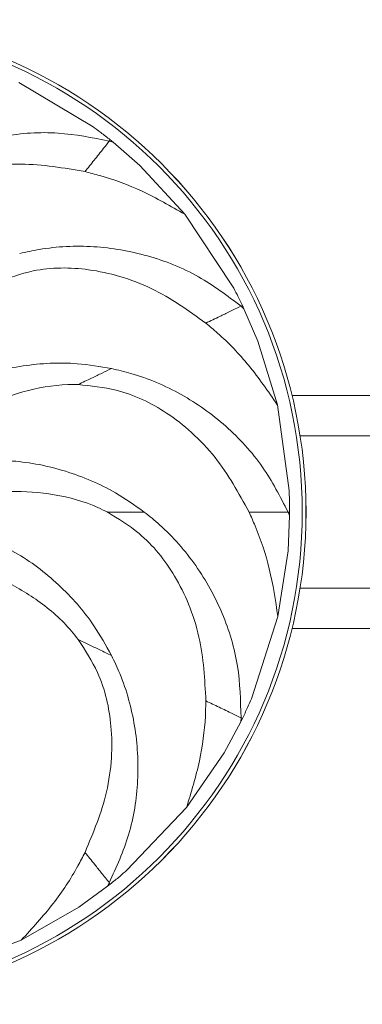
# Model space of a CAD drawing. Header units: millimetres. Extents: x -453 to 1924, y -67 to 428.
# Tile 23 of 88: x -75 to -56, y 373 to 428. Entities that reach past the tile are written whole.
import ezdxf

# ---------------------------------------------------------------- set-up
doc = ezdxf.new("R2010")
doc.units = ezdxf.units.MM

# ---------------------------------------------------------------- blocks, each defined once
blk = doc.blocks.new('Drawing View1')
at = {"color": 7, "linetype": 'Continuous', "lineweight": 18}
for p, q in [((15.587, 48.942), (11.449, 51.405)), ((16.495, 48.143), (16.549, 48.21)), ((16.705, 48.085), (16.495, 48.143)), ((16.705, 48.085), (16.549, 48.21)), ((16.705, 48.085), (18.187, 46.793)), ((20.705, 44.066), (18.187, 46.793)), ((23.365, 40.052), (20.705, 44.066)), ((23.914, 38.975), (23.836, 38.937)), ((24, 38.794), (23.836, 38.937)), ((24, 38.794), (23.914, 38.975)), ((24, 38.794), (24.775, 36.987)), ((25.86, 33.438), (24.775, 36.987)), ((173.322, 33.958), (26.678, 33.958)), ((26.516, 28.666), (25.861, 33.438)), ((27.127, 31.708), (172.873, 31.708)), ((26.542, 27.258), (26.456, 25.294)), ((26.457, 27.458), (26.543, 27.458)), ((26.542, 27.258), (26.457, 27.458)), ((26.542, 27.258), (26.543, 27.458)), ((25.894, 21.625), (26.456, 25.294)), ((27.127, 23.208), (172.873, 23.208)), ((24.414, 17.042), (25.894, 21.625)), ((26.678, 20.958), (173.322, 20.958)), ((23.827, 15.762), (23.836, 15.979)), ((23.827, 15.762), (23.914, 15.941)), ((23.836, 15.979), (23.914, 15.941)), ((23.827, 15.762), (22.897, 14.029)), ((20.799, 10.968), (22.897, 14.029)), ((17.477, 7.481), (20.799, 10.968)), ((16.393, 6.582), (16.495, 6.773)), ((16.393, 6.582), (16.549, 6.706)), ((16.549, 6.706), (16.495, 6.773)), ((16.393, 6.582), (14.803, 5.424)), ((11.584, 3.577), (14.803, 5.424)), ((7.078, 1.876), (11.585, 3.576))]:
    blk.add_line(p, q, dxfattribs=at)
for radius in [27.458, 27.457, 27.249]:
    blk.add_circle((0, 27.458), radius, dxfattribs=at)
for points, knots in [([(16.549, 48.21), (16.372, 48.35), (16.055, 48.599), (15.731, 48.837), (15.588, 48.942)], [0, 0, 0, 0, 0.559723, 1, 1, 1, 1]), ([(16.495, 48.143), (15.548, 48.333), (13.581, 48.729), (10.563, 48.512), (7.618, 47.67), (5.484, 46.52), (4.396, 45.667), (4.104, 45.438)], [0, 0, 0, 0, 0.216499, 0.449182, 0.681899, 0.914652, 1, 1, 1, 1]), ([(16.495, 48.143), (16.388, 48.007), (16.075, 47.615), (15.653, 47.086), (15.309, 46.654), (15.138, 46.441)], [0, 0, 0, 0, 0.209595, 0.608385, 1, 1, 1, 1]), ([(15.139, 46.442), (13.958, 46.648), (12.139, 46.965), (9.713, 46.754), (7.519, 46.229), (5.371, 45.201), (4.143, 43.938), (3.643, 43.424)], [0, 0, 0, 0, 0.286419, 0.440929, 0.581938, 0.829503, 1, 1, 1, 1]), ([(20.702, 44.064), (19.919, 44.516), (18.408, 45.388), (16.499, 46.095), (15.413, 46.372), (15.139, 46.442)], [0, 0, 0, 0, 0.445572, 0.860009, 1, 1, 1, 1]), ([(23.836, 38.937), (23.065, 39.52), (21.465, 40.73), (18.652, 41.844), (15.633, 42.363), (13.212, 42.253), (11.861, 41.957), (11.499, 41.877)], [0, 0, 0, 0, 0.216499, 0.449182, 0.681899, 0.914652, 1, 1, 1, 1]), ([(21.877, 37.993), (20.902, 38.692), (19.401, 39.767), (17.123, 40.628), (14.919, 41.108), (12.537, 41.113), (10.884, 40.509), (10.209, 40.262)], [0, 0, 0, 0, 0.286419, 0.440929, 0.581938, 0.829503, 1, 1, 1, 1]), ([(23.914, 38.975), (23.815, 39.177), (23.638, 39.539), (23.449, 39.895), (23.366, 40.052)], [0, 0, 0, 0, 0.559723, 1, 1, 1, 1]), ([(21.875, 37.993), (22.136, 38.118), (22.582, 38.333), (23.196, 38.629), (23.623, 38.834), (23.836, 38.937)], [0, 0, 0, 0, 0.415711, 0.708053, 1, 1, 1, 1]), ([(25.857, 33.437), (25.348, 34.184), (24.364, 35.625), (22.951, 37.09), (22.093, 37.811), (21.877, 37.993)], [0, 0, 0, 0, 0.4455721, 0.8600095, 1, 1, 1, 1]), ([(16.616, 35.46), (15.982, 35.567), (14.35, 35.842), (11.672, 35.702), (8.706, 34.958), (6.979, 33.965), (6.116, 33.469)], [0, 0, 0, 0, 0.174623, 0.449768, 0.72491, 1, 1, 1, 1]), ([(14.751, 34.562), (15.008, 34.686), (15.479, 34.912), (16.099, 35.211), (16.444, 35.377), (16.616, 35.46)], [0, 0, 0, 0, 0.377689, 0.690658, 1, 1, 1, 1]), ([(26.457, 27.458), (26.015, 28.318), (25.098, 30.102), (23.047, 32.327), (20.552, 34.104), (18.323, 35.055), (16.977, 35.374), (16.616, 35.46)], [0, 0, 0, 0, 0.216499, 0.449182, 0.681899, 0.914652, 1, 1, 1, 1]), ([(14.754, 34.564), (14.561, 34.566), (13.532, 34.575), (11.686, 34.246), (9.361, 33.315), (7.948, 32.462), (7.245, 32.038)], [0, 0, 0, 0, 0.073293, 0.391157, 0.697324, 1, 1, 1, 1]), ([(24.281, 27.458), (23.706, 28.51), (22.82, 30.13), (21.142, 31.894), (19.364, 33.283), (17.221, 34.321), (15.468, 34.494), (14.754, 34.564)], [0, 0, 0, 0, 0.286419, 0.440929, 0.581938, 0.829503, 1, 1, 1, 1]), ([(18.443, 27.458), (17.918, 27.829), (16.566, 28.785), (14.093, 29.821), (11.097, 30.438), (9.111, 30.293), (8.118, 30.221)], [0, 0, 0, 0, 0.174623, 0.449768, 0.72491, 1, 1, 1, 1]), ([(16.376, 27.459), (16.203, 27.544), (15.279, 27.999), (13.474, 28.504), (10.975, 28.673), (9.332, 28.518), (8.515, 28.441)], [0, 0, 0, 0, 0.073293, 0.391157, 0.697324, 1, 1, 1, 1]), ([(26.543, 27.458), (26.542, 27.684), (26.539, 28.087), (26.523, 28.489), (26.516, 28.666)], [0, 0, 0, 0, 0.559723, 1, 1, 1, 1]), ([(21.877, 16.923), (21.815, 18.121), (21.72, 19.964), (20.973, 22.282), (19.974, 24.304), (18.493, 26.17), (16.989, 27.086), (16.376, 27.459)], [0, 0, 0, 0, 0.286419, 0.440929, 0.581938, 0.829503, 1, 1, 1, 1]), ([(25.891, 21.626), (25.756, 22.52), (25.495, 24.245), (24.857, 26.179), (24.397, 27.2), (24.281, 27.458)], [0, 0, 0, 0, 0.4455721, 0.8600095, 1, 1, 1, 1]), ([(18.442, 27.458), (18.207, 27.458), (17.777, 27.458), (17.076, 27.458), (16.605, 27.458), (16.372, 27.458)], [0, 0, 0, 0, 0.3798467, 0.6928405, 1, 1, 1, 1]), ([(23.836, 15.979), (23.812, 16.946), (23.76, 18.951), (22.877, 21.845), (21.4, 24.529), (19.805, 26.353), (18.731, 27.224), (18.443, 27.458)], [0, 0, 0, 0, 0.216499, 0.449182, 0.681899, 0.914652, 1, 1, 1, 1]), ([(26.457, 27.458), (26.284, 27.458), (25.782, 27.458), (25.106, 27.458), (24.553, 27.458), (24.28, 27.458)], [0, 0, 0, 0, 0.209595, 0.608385, 1, 1, 1, 1]), ([(16.616, 19.456), (16.304, 20.018), (15.502, 21.466), (13.723, 23.472), (11.291, 25.328), (9.439, 26.059), (8.513, 26.425)], [0, 0, 0, 0, 0.174623, 0.449768, 0.72491, 1, 1, 1, 1]), ([(14.755, 20.354), (14.636, 20.506), (14.001, 21.316), (12.593, 22.554), (10.416, 23.791), (8.868, 24.364), (8.099, 24.649)], [0, 0, 0, 0, 0.073293, 0.391157, 0.697324, 1, 1, 1, 1]), ([(16.616, 19.456), (16.404, 19.558), (16.016, 19.745), (15.385, 20.049), (14.961, 20.253), (14.751, 20.354)], [0, 0, 0, 0, 0.3798467, 0.6928405, 1, 1, 1, 1]), ([(15.139, 8.474), (15.603, 9.58), (16.317, 11.283), (16.65, 13.695), (16.628, 15.95), (16.103, 18.274), (15.145, 19.751), (14.755, 20.354)], [0, 0, 0, 0, 0.286419, 0.440929, 0.581938, 0.829503, 1, 1, 1, 1]), ([(16.495, 6.773), (16.892, 7.655), (17.716, 9.484), (18.176, 12.475), (18.01, 15.534), (17.364, 17.869), (16.774, 19.12), (16.616, 19.456)], [0, 0, 0, 0, 0.216499, 0.449182, 0.681899, 0.914652, 1, 1, 1, 1]), ([(23.914, 15.941), (24.011, 16.145), (24.183, 16.51), (24.344, 16.879), (24.414, 17.042)], [0, 0, 0, 0, 0.559723, 1, 1, 1, 1]), ([(20.796, 10.97), (21.063, 11.834), (21.576, 13.502), (21.841, 15.52), (21.869, 16.64), (21.877, 16.923)], [0, 0, 0, 0, 0.4455721, 0.8600095, 1, 1, 1, 1]), ([(23.836, 15.979), (23.681, 16.054), (23.229, 16.272), (22.619, 16.565), (22.122, 16.805), (21.875, 16.924)], [0, 0, 0, 0, 0.209595, 0.608385, 1, 1, 1, 1]), ([(11.583, 3.58), (12.198, 4.243), (13.384, 5.522), (14.498, 7.226), (15.01, 8.223), (15.139, 8.474)], [0, 0, 0, 0, 0.445572, 0.860009, 1, 1, 1, 1]), ([(15.138, 8.475), (15.319, 8.249), (15.627, 7.862), (16.052, 7.329), (16.348, 6.959), (16.495, 6.773)], [0, 0, 0, 0, 0.415711, 0.708053, 1, 1, 1, 1]), ([(16.549, 6.706), (16.725, 6.848), (17.038, 7.101), (17.343, 7.365), (17.477, 7.481)], [0, 0, 0, 0, 0.559723, 1, 1, 1, 1])]:
    blk.add_open_spline(points, degree=3, knots=knots, dxfattribs=at)

msp = doc.modelspace()

# ---------------------------------------------------------------- block references
at = {"color": 7, "linetype": 'Continuous', "lineweight": 18}
msp.add_blockref('Drawing View1', (-86.291, 372.684), dxfattribs=at)

doc.saveas('drawing.dxf')
